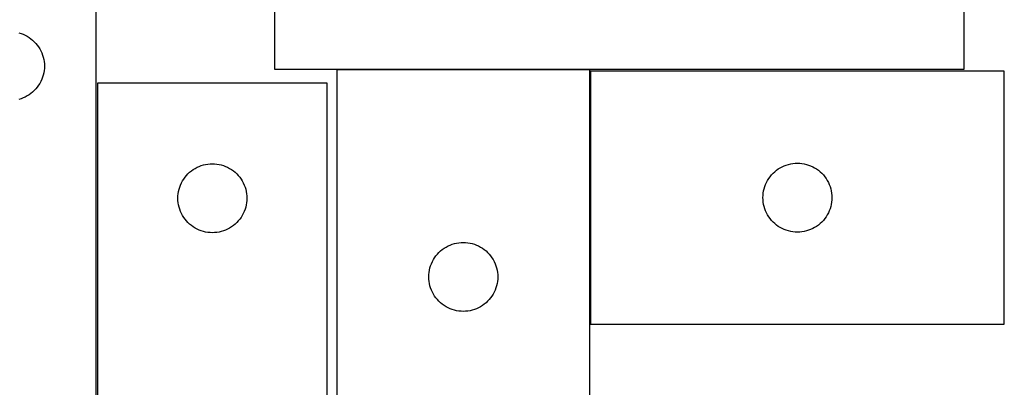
# Model space of a CAD drawing. Header units: millimetres. Extents: x 7 to 1243, y 7 to 1474.
# Tile 27 of 29: x 986 to 1243, y 1023 to 1119. Entities that reach past the tile are written whole.
import ezdxf

# ---------------------------------------------------------------- set-up
doc = ezdxf.new("R2010")
doc.units = ezdxf.units.MM
doc.layers.add('CUT', color=7, linetype='CONTINUOUS', true_color=0x000000)

msp = doc.modelspace()

# ---------------------------------------------------------------- linework, layer by layer
at = {"layer": 'CUT'}
for p, q in [((1052.928388, 1256.105776), (1052.928388, 1106.105776)), ((1232.928388, 1106.105776), (1232.928388, 1151.105776)), ((1006.399747, 962.894351), (1006.399747, 1142.894351)), ((986.229118, 1115.587684), (986.792702, 1115.416722)), ((986.792702, 1115.416722), (987.343897, 1115.209267)), ((987.343897, 1115.209267), (987.880345, 1114.966206)), ((987.880345, 1114.966206), (988.399747, 1114.68858)), ((988.399747, 1114.68858), (988.899879, 1114.377578)), ((988.899879, 1114.377578), (989.378599, 1114.034531)), ((989.378599, 1114.034531), (989.833859, 1113.66091)), ((989.833859, 1113.66091), (990.263708, 1113.258312)), ((990.263708, 1113.258312), (990.666305, 1112.828464)), ((990.666305, 1112.828464), (991.039927, 1112.373204)), ((991.039927, 1112.373204), (991.382973, 1111.894483)), ((991.382973, 1111.894483), (991.693975, 1111.394351)), ((991.693975, 1111.394351), (991.971601, 1110.87495)), ((991.971601, 1110.87495), (992.214662, 1110.338502)), ((992.214662, 1110.338502), (992.422118, 1109.787307)), ((992.422118, 1109.787307), (992.593079, 1109.223723)), ((992.593079, 1109.223723), (992.726814, 1108.650164)), ((992.726814, 1108.650164), (992.82275, 1108.069087)), ((992.82275, 1108.069087), (992.880477, 1107.482979)), ((992.726814, 1105.138538), (992.593079, 1104.56498)), ((992.82275, 1105.719616), (992.726814, 1105.138538)), ((992.880477, 1106.305723), (992.82275, 1105.719616)), ((992.880477, 1107.482979), (992.899747, 1106.894351)), ((992.899747, 1106.894351), (992.880477, 1106.305723)), ((1052.928388, 1106.105776), (1232.928388, 1106.105776)), ((1135.225903, 1105.892398), (1069.225903, 1105.892398)), ((1069.225903, 1105.892398), (1069.225903, 997.892398)), ((1135.225903, 997.892398), (1135.225903, 1105.892398)), ((1243.438659, 1105.56574), (1135.438659, 1105.56574)), ((1135.438659, 1105.56574), (1135.438659, 1039.56574)), ((1243.438659, 1039.56574), (1243.438659, 1105.56574)), ((991.971601, 1102.913753), (991.693975, 1102.394351)), ((992.214662, 1103.4502), (991.971601, 1102.913753)), ((992.422118, 1104.001396), (992.214662, 1103.4502)), ((992.593079, 1104.56498), (992.422118, 1104.001396)), ((989.833859, 1100.127793), (989.378599, 1099.754171)), ((990.263708, 1100.53039), (989.833859, 1100.127793)), ((990.666305, 1100.960239), (990.263708, 1100.53039)), ((991.039927, 1101.415498), (990.666305, 1100.960239)), ((991.382973, 1101.894219), (991.039927, 1101.415498)), ((991.693975, 1102.394351), (991.382973, 1101.894219)), ((1066.738004, 1102.418276), (1006.738004, 1102.418276)), ((1006.738004, 1102.418276), (1006.738004, 952.418276)), ((1066.738004, 997.418276), (1066.738004, 1102.418276)), ((986.792702, 1098.37198), (986.229118, 1098.201019)), ((987.343897, 1098.579436), (986.792702, 1098.37198)), ((987.880345, 1098.822497), (987.343897, 1098.579436)), ((988.399747, 1099.100123), (987.880345, 1098.822497)), ((988.899879, 1099.411125), (988.399747, 1099.100123)), ((989.378599, 1099.754171), (988.899879, 1099.411125)), ((1030.803892, 1079.184835), (1031.259151, 1079.558456)), ((1031.259151, 1079.558456), (1031.737872, 1079.901503)), ((1031.737872, 1079.901503), (1032.238004, 1080.212505)), ((1032.238004, 1080.212505), (1032.757406, 1080.490131)), ((1032.757406, 1080.490131), (1033.293853, 1080.733192)), ((1033.293853, 1080.733192), (1033.845049, 1080.940648)), ((1033.845049, 1080.940648), (1034.408633, 1081.111609)), ((1034.408633, 1081.111609), (1034.982191, 1081.245344)), ((1034.982191, 1081.245344), (1035.563268, 1081.34128)), ((1035.563268, 1081.34128), (1036.149376, 1081.399007)), ((1036.149376, 1081.399007), (1036.738004, 1081.418276)), ((1036.738004, 1081.418276), (1037.326632, 1081.399007)), ((1037.326632, 1081.399007), (1037.91274, 1081.34128)), ((1037.91274, 1081.34128), (1038.493817, 1081.245344)), ((1038.493817, 1081.245344), (1039.067375, 1081.111609)), ((1039.067375, 1081.111609), (1039.630959, 1080.940648)), ((1039.630959, 1080.940648), (1040.182155, 1080.733192)), ((1040.182155, 1080.733192), (1040.718602, 1080.490131)), ((1040.718602, 1080.490131), (1041.238004, 1080.212505)), ((1041.238004, 1080.212505), (1041.738136, 1079.901503)), ((1041.738136, 1079.901503), (1042.216857, 1079.558456)), ((1042.216857, 1079.558456), (1042.672116, 1079.184835)), ((1183.504547, 1079.332299), (1183.959806, 1079.70592)), ((1183.959806, 1079.70592), (1184.438527, 1080.048967)), ((1184.438527, 1080.048967), (1184.938659, 1080.359969)), ((1184.938659, 1080.359969), (1185.458061, 1080.637595)), ((1185.458061, 1080.637595), (1185.994508, 1080.880656)), ((1185.994508, 1080.880656), (1186.545704, 1081.088112)), ((1186.545704, 1081.088112), (1187.109287, 1081.259073)), ((1187.109287, 1081.259073), (1187.682846, 1081.392808)), ((1187.682846, 1081.392808), (1188.263923, 1081.488744)), ((1188.263923, 1081.488744), (1188.850031, 1081.546471)), ((1188.850031, 1081.546471), (1189.438659, 1081.56574)), ((1189.438659, 1081.56574), (1190.027287, 1081.546471)), ((1190.027287, 1081.546471), (1190.613395, 1081.488744)), ((1190.613395, 1081.488744), (1191.194472, 1081.392808)), ((1191.194472, 1081.392808), (1191.76803, 1081.259073)), ((1191.76803, 1081.259073), (1192.331614, 1081.088112)), ((1192.331614, 1081.088112), (1192.88281, 1080.880656)), ((1192.88281, 1080.880656), (1193.419257, 1080.637595)), ((1193.419257, 1080.637595), (1193.938659, 1080.359969)), ((1193.938659, 1080.359969), (1194.438791, 1080.048967)), ((1194.438791, 1080.048967), (1194.917512, 1079.70592)), ((1194.917512, 1079.70592), (1195.372771, 1079.332299)), ((1028.666149, 1076.398875), (1028.943775, 1076.918276)), ((1028.943775, 1076.918276), (1029.254778, 1077.418408)), ((1029.254778, 1077.418408), (1029.597824, 1077.897129)), ((1029.597824, 1077.897129), (1029.971446, 1078.352389)), ((1029.971446, 1078.352389), (1030.374043, 1078.782237)), ((1030.374043, 1078.782237), (1030.803892, 1079.184835)), ((1042.672116, 1079.184835), (1043.101965, 1078.782237)), ((1043.101965, 1078.782237), (1043.504562, 1078.352389)), ((1043.504562, 1078.352389), (1043.878184, 1077.897129)), ((1043.878184, 1077.897129), (1044.221231, 1077.418408)), ((1044.221231, 1077.418408), (1044.532233, 1076.918276)), ((1044.532233, 1076.918276), (1044.809859, 1076.398875)), ((1181.366804, 1076.546339), (1181.64443, 1077.06574)), ((1181.64443, 1077.06574), (1181.955432, 1077.565873)), ((1181.955432, 1077.565873), (1182.298479, 1078.044593)), ((1182.298479, 1078.044593), (1182.672101, 1078.499853)), ((1182.672101, 1078.499853), (1183.074698, 1078.929701)), ((1183.074698, 1078.929701), (1183.504547, 1079.332299)), ((1195.372771, 1079.332299), (1195.80262, 1078.929701)), ((1195.80262, 1078.929701), (1196.205217, 1078.499853)), ((1196.205217, 1078.499853), (1196.578839, 1078.044593)), ((1196.578839, 1078.044593), (1196.921885, 1077.565873)), ((1196.921885, 1077.565873), (1197.232887, 1077.06574)), ((1197.232887, 1077.06574), (1197.510514, 1076.546339)), ((1027.910937, 1074.174089), (1028.044672, 1074.747648)), ((1028.044672, 1074.747648), (1028.215633, 1075.311232)), ((1028.215633, 1075.311232), (1028.423088, 1075.862427)), ((1028.423088, 1075.862427), (1028.666149, 1076.398875)), ((1044.809859, 1076.398875), (1045.05292, 1075.862427)), ((1045.05292, 1075.862427), (1045.260375, 1075.311232)), ((1045.260375, 1075.311232), (1045.431337, 1074.747648)), ((1045.431337, 1074.747648), (1045.565072, 1074.174089)), ((1180.515655, 1073.740476), (1180.611591, 1074.321553)), ((1180.611591, 1074.321553), (1180.745326, 1074.895112)), ((1180.745326, 1074.895112), (1180.916288, 1075.458696)), ((1180.916288, 1075.458696), (1181.123743, 1076.009891)), ((1181.123743, 1076.009891), (1181.366804, 1076.546339)), ((1197.510514, 1076.546339), (1197.753575, 1076.009891)), ((1197.753575, 1076.009891), (1197.96103, 1075.458696)), ((1197.96103, 1075.458696), (1198.131991, 1074.895112)), ((1198.131991, 1074.895112), (1198.265726, 1074.321553)), ((1198.265726, 1074.321553), (1198.361663, 1073.740476)), ((1027.738004, 1072.418276), (1027.757274, 1073.006905)), ((1027.757274, 1071.829648), (1027.738004, 1072.418276)), ((1027.757274, 1073.006905), (1027.815, 1073.593012)), ((1027.815, 1071.243541), (1027.757274, 1071.829648)), ((1027.815, 1073.593012), (1027.910937, 1074.174089)), ((1045.565072, 1074.174089), (1045.661008, 1073.593012)), ((1045.661008, 1073.593012), (1045.718734, 1073.006905)), ((1045.718734, 1071.829648), (1045.661008, 1071.243541)), ((1045.718734, 1073.006905), (1045.738004, 1072.418276)), ((1045.738004, 1072.418276), (1045.718734, 1071.829648)), ((1180.438659, 1072.56574), (1180.457929, 1073.154369)), ((1180.457929, 1071.977112), (1180.438659, 1072.56574)), ((1180.457929, 1073.154369), (1180.515655, 1073.740476)), ((1180.515655, 1071.391005), (1180.457929, 1071.977112)), ((1198.361663, 1073.740476), (1198.419389, 1073.154369)), ((1198.419389, 1071.977112), (1198.361663, 1071.391005)), ((1198.419389, 1073.154369), (1198.438659, 1072.56574)), ((1198.438659, 1072.56574), (1198.419389, 1071.977112)), ((1027.910937, 1070.662463), (1027.815, 1071.243541)), ((1028.044672, 1070.088905), (1027.910937, 1070.662463)), ((1028.215633, 1069.525321), (1028.044672, 1070.088905)), ((1028.423088, 1068.974125), (1028.215633, 1069.525321)), ((1045.260375, 1069.525321), (1045.05292, 1068.974125)), ((1045.431337, 1070.088905), (1045.260375, 1069.525321)), ((1045.565072, 1070.662463), (1045.431337, 1070.088905)), ((1045.661008, 1071.243541), (1045.565072, 1070.662463)), ((1180.611591, 1070.809928), (1180.515655, 1071.391005)), ((1180.745326, 1070.236369), (1180.611591, 1070.809928)), ((1180.916288, 1069.672785), (1180.745326, 1070.236369)), ((1181.123743, 1069.12159), (1180.916288, 1069.672785)), ((1181.366804, 1068.585142), (1181.123743, 1069.12159)), ((1197.753575, 1069.12159), (1197.510514, 1068.585142)), ((1197.96103, 1069.672785), (1197.753575, 1069.12159)), ((1198.131991, 1070.236369), (1197.96103, 1069.672785)), ((1198.265726, 1070.809928), (1198.131991, 1070.236369)), ((1198.361663, 1071.391005), (1198.265726, 1070.809928)), ((1028.666149, 1068.437678), (1028.423088, 1068.974125)), ((1028.943775, 1067.918276), (1028.666149, 1068.437678)), ((1029.254778, 1067.418144), (1028.943775, 1067.918276)), ((1029.597824, 1066.939423), (1029.254778, 1067.418144)), ((1029.971446, 1066.484164), (1029.597824, 1066.939423)), ((1043.878184, 1066.939423), (1043.504562, 1066.484164)), ((1044.221231, 1067.418144), (1043.878184, 1066.939423)), ((1044.532233, 1067.918276), (1044.221231, 1067.418144)), ((1044.809859, 1068.437678), (1044.532233, 1067.918276)), ((1045.05292, 1068.974125), (1044.809859, 1068.437678)), ((1181.64443, 1068.06574), (1181.366804, 1068.585142)), ((1181.955432, 1067.565608), (1181.64443, 1068.06574)), ((1182.298479, 1067.086888), (1181.955432, 1067.565608)), ((1182.672101, 1066.631628), (1182.298479, 1067.086888)), ((1183.074698, 1066.201779), (1182.672101, 1066.631628)), ((1196.205217, 1066.631628), (1195.80262, 1066.201779)), ((1196.578839, 1067.086888), (1196.205217, 1066.631628)), ((1196.921885, 1067.565608), (1196.578839, 1067.086888)), ((1197.232887, 1068.06574), (1196.921885, 1067.565608)), ((1197.510514, 1068.585142), (1197.232887, 1068.06574)), ((1030.374043, 1066.054315), (1029.971446, 1066.484164)), ((1030.803892, 1065.651718), (1030.374043, 1066.054315)), ((1031.259151, 1065.278096), (1030.803892, 1065.651718)), ((1031.737872, 1064.93505), (1031.259151, 1065.278096)), ((1032.238004, 1064.624048), (1031.737872, 1064.93505)), ((1032.757406, 1064.346422), (1032.238004, 1064.624048)), ((1033.293853, 1064.103361), (1032.757406, 1064.346422)), ((1033.845049, 1063.895905), (1033.293853, 1064.103361)), ((1040.182155, 1064.103361), (1039.630959, 1063.895905)), ((1040.718602, 1064.346422), (1040.182155, 1064.103361)), ((1041.238004, 1064.624048), (1040.718602, 1064.346422)), ((1041.738136, 1064.93505), (1041.238004, 1064.624048)), ((1042.216857, 1065.278096), (1041.738136, 1064.93505)), ((1042.672116, 1065.651718), (1042.216857, 1065.278096)), ((1043.101965, 1066.054315), (1042.672116, 1065.651718)), ((1043.504562, 1066.484164), (1043.101965, 1066.054315)), ((1183.504547, 1065.799182), (1183.074698, 1066.201779)), ((1183.959806, 1065.42556), (1183.504547, 1065.799182)), ((1184.438527, 1065.082514), (1183.959806, 1065.42556)), ((1184.938659, 1064.771512), (1184.438527, 1065.082514)), ((1185.458061, 1064.493886), (1184.938659, 1064.771512)), ((1185.994508, 1064.250825), (1185.458061, 1064.493886)), ((1186.545704, 1064.043369), (1185.994508, 1064.250825)), ((1187.109287, 1063.872408), (1186.545704, 1064.043369)), ((1192.331614, 1064.043369), (1191.76803, 1063.872408)), ((1192.88281, 1064.250825), (1192.331614, 1064.043369)), ((1193.419257, 1064.493886), (1192.88281, 1064.250825)), ((1193.938659, 1064.771512), (1193.419257, 1064.493886)), ((1194.438791, 1065.082514), (1193.938659, 1064.771512)), ((1194.917512, 1065.42556), (1194.438791, 1065.082514)), ((1195.372771, 1065.799182), (1194.917512, 1065.42556)), ((1195.80262, 1066.201779), (1195.372771, 1065.799182)), ((1034.408633, 1063.724944), (1033.845049, 1063.895905)), ((1034.982191, 1063.591209), (1034.408633, 1063.724944)), ((1035.563268, 1063.495273), (1034.982191, 1063.591209)), ((1036.149376, 1063.437546), (1035.563268, 1063.495273)), ((1036.738004, 1063.418276), (1036.149376, 1063.437546)), ((1037.326632, 1063.437546), (1036.738004, 1063.418276)), ((1037.91274, 1063.495273), (1037.326632, 1063.437546)), ((1038.493817, 1063.591209), (1037.91274, 1063.495273)), ((1039.067375, 1063.724944), (1038.493817, 1063.591209)), ((1039.630959, 1063.895905), (1039.067375, 1063.724944)), ((1187.682846, 1063.738673), (1187.109287, 1063.872408)), ((1188.263923, 1063.642737), (1187.682846, 1063.738673)), ((1188.850031, 1063.58501), (1188.263923, 1063.642737)), ((1189.438659, 1063.56574), (1188.850031, 1063.58501)), ((1190.027287, 1063.58501), (1189.438659, 1063.56574)), ((1190.613395, 1063.642737), (1190.027287, 1063.58501)), ((1191.194472, 1063.738673), (1190.613395, 1063.642737)), ((1191.76803, 1063.872408), (1191.194472, 1063.738673)), ((1096.291791, 1058.658956), (1096.74705, 1059.032578)), ((1096.74705, 1059.032578), (1097.225771, 1059.375625)), ((1097.225771, 1059.375625), (1097.725903, 1059.686627)), ((1097.725903, 1059.686627), (1098.245305, 1059.964253)), ((1098.245305, 1059.964253), (1098.781752, 1060.207314)), ((1098.781752, 1060.207314), (1099.332948, 1060.414769)), ((1099.332948, 1060.414769), (1099.896532, 1060.585731)), ((1099.896532, 1060.585731), (1100.47009, 1060.719466)), ((1100.47009, 1060.719466), (1101.051167, 1060.815402)), ((1101.051167, 1060.815402), (1101.637275, 1060.873129)), ((1101.637275, 1060.873129), (1102.225903, 1060.892398)), ((1102.225903, 1060.892398), (1102.814531, 1060.873129)), ((1102.814531, 1060.873129), (1103.400639, 1060.815402)), ((1103.400639, 1060.815402), (1103.981716, 1060.719466)), ((1103.981716, 1060.719466), (1104.555275, 1060.585731)), ((1104.555275, 1060.585731), (1105.118858, 1060.414769)), ((1105.118858, 1060.414769), (1105.670054, 1060.207314)), ((1105.670054, 1060.207314), (1106.206501, 1059.964253)), ((1106.206501, 1059.964253), (1106.725903, 1059.686627)), ((1106.725903, 1059.686627), (1107.226035, 1059.375625)), ((1107.226035, 1059.375625), (1107.704756, 1059.032578)), ((1107.704756, 1059.032578), (1108.160016, 1058.658956)), ((1094.154049, 1055.872996), (1094.431675, 1056.392398)), ((1094.431675, 1056.392398), (1094.742677, 1056.89253)), ((1094.742677, 1056.89253), (1095.085723, 1057.371251)), ((1095.085723, 1057.371251), (1095.459345, 1057.826511)), ((1095.459345, 1057.826511), (1095.861942, 1058.256359)), ((1095.861942, 1058.256359), (1096.291791, 1058.658956)), ((1108.160016, 1058.658956), (1108.589864, 1058.256359)), ((1108.589864, 1058.256359), (1108.992461, 1057.826511)), ((1108.992461, 1057.826511), (1109.366083, 1057.371251)), ((1109.366083, 1057.371251), (1109.70913, 1056.89253)), ((1109.70913, 1056.89253), (1110.020132, 1056.392398)), ((1110.020132, 1056.392398), (1110.297758, 1055.872996)), ((1093.398836, 1053.648211), (1093.532571, 1054.22177)), ((1093.532571, 1054.22177), (1093.703532, 1054.785353)), ((1093.703532, 1054.785353), (1093.910987, 1055.336549)), ((1093.910987, 1055.336549), (1094.154049, 1055.872996)), ((1110.297758, 1055.872996), (1110.540819, 1055.336549)), ((1110.540819, 1055.336549), (1110.748274, 1054.785353)), ((1110.748274, 1054.785353), (1110.919236, 1054.22177)), ((1110.919236, 1054.22177), (1111.052971, 1053.648211)), ((1093.225903, 1051.892398), (1093.245173, 1052.481026)), ((1093.245173, 1051.30377), (1093.225903, 1051.892398)), ((1093.245173, 1052.481026), (1093.302899, 1053.067134)), ((1093.302899, 1050.717662), (1093.245173, 1051.30377)), ((1093.302899, 1053.067134), (1093.398836, 1053.648211)), ((1111.052971, 1053.648211), (1111.148907, 1053.067134)), ((1111.148907, 1053.067134), (1111.206634, 1052.481026)), ((1111.206634, 1051.30377), (1111.148907, 1050.717662)), ((1111.206634, 1052.481026), (1111.225903, 1051.892398)), ((1111.225903, 1051.892398), (1111.206634, 1051.30377)), ((1093.398836, 1050.136585), (1093.302899, 1050.717662)), ((1093.532571, 1049.563027), (1093.398836, 1050.136585)), ((1093.703532, 1048.999443), (1093.532571, 1049.563027)), ((1093.910987, 1048.448247), (1093.703532, 1048.999443)), ((1110.748274, 1048.999443), (1110.540819, 1048.448247)), ((1110.919236, 1049.563027), (1110.748274, 1048.999443)), ((1111.052971, 1050.136585), (1110.919236, 1049.563027)), ((1111.148907, 1050.717662), (1111.052971, 1050.136585)), ((1094.154049, 1047.9118), (1093.910987, 1048.448247)), ((1094.431675, 1047.392398), (1094.154049, 1047.9118)), ((1094.742677, 1046.892266), (1094.431675, 1047.392398)), ((1095.085723, 1046.413545), (1094.742677, 1046.892266)), ((1095.459345, 1045.958286), (1095.085723, 1046.413545)), ((1095.861942, 1045.528437), (1095.459345, 1045.958286)), ((1108.992461, 1045.958286), (1108.589864, 1045.528437)), ((1109.366083, 1046.413545), (1108.992461, 1045.958286)), ((1109.70913, 1046.892266), (1109.366083, 1046.413545)), ((1110.020132, 1047.392398), (1109.70913, 1046.892266)), ((1110.297758, 1047.9118), (1110.020132, 1047.392398)), ((1110.540819, 1048.448247), (1110.297758, 1047.9118)), ((1096.291791, 1045.12584), (1095.861942, 1045.528437)), ((1096.74705, 1044.752218), (1096.291791, 1045.12584)), ((1097.225771, 1044.409172), (1096.74705, 1044.752218)), ((1097.725903, 1044.09817), (1097.225771, 1044.409172)), ((1098.245305, 1043.820544), (1097.725903, 1044.09817)), ((1098.781752, 1043.577482), (1098.245305, 1043.820544)), ((1099.332948, 1043.370027), (1098.781752, 1043.577482)), ((1105.670054, 1043.577482), (1105.118858, 1043.370027)), ((1106.206501, 1043.820544), (1105.670054, 1043.577482)), ((1106.725903, 1044.09817), (1106.206501, 1043.820544)), ((1107.226035, 1044.409172), (1106.725903, 1044.09817)), ((1107.704756, 1044.752218), (1107.226035, 1044.409172)), ((1108.160016, 1045.12584), (1107.704756, 1044.752218)), ((1108.589864, 1045.528437), (1108.160016, 1045.12584)), ((1099.896532, 1043.199066), (1099.332948, 1043.370027)), ((1100.47009, 1043.065331), (1099.896532, 1043.199066)), ((1101.051167, 1042.969394), (1100.47009, 1043.065331)), ((1101.637275, 1042.911668), (1101.051167, 1042.969394)), ((1102.225903, 1042.892398), (1101.637275, 1042.911668)), ((1102.814531, 1042.911668), (1102.225903, 1042.892398)), ((1103.400639, 1042.969394), (1102.814531, 1042.911668)), ((1103.981716, 1043.065331), (1103.400639, 1042.969394)), ((1104.555275, 1043.199066), (1103.981716, 1043.065331)), ((1105.118858, 1043.370027), (1104.555275, 1043.199066)), ((1135.438659, 1039.56574), (1243.438659, 1039.56574))]:
    msp.add_line(p, q, dxfattribs=at)

doc.saveas('drawing.dxf')
